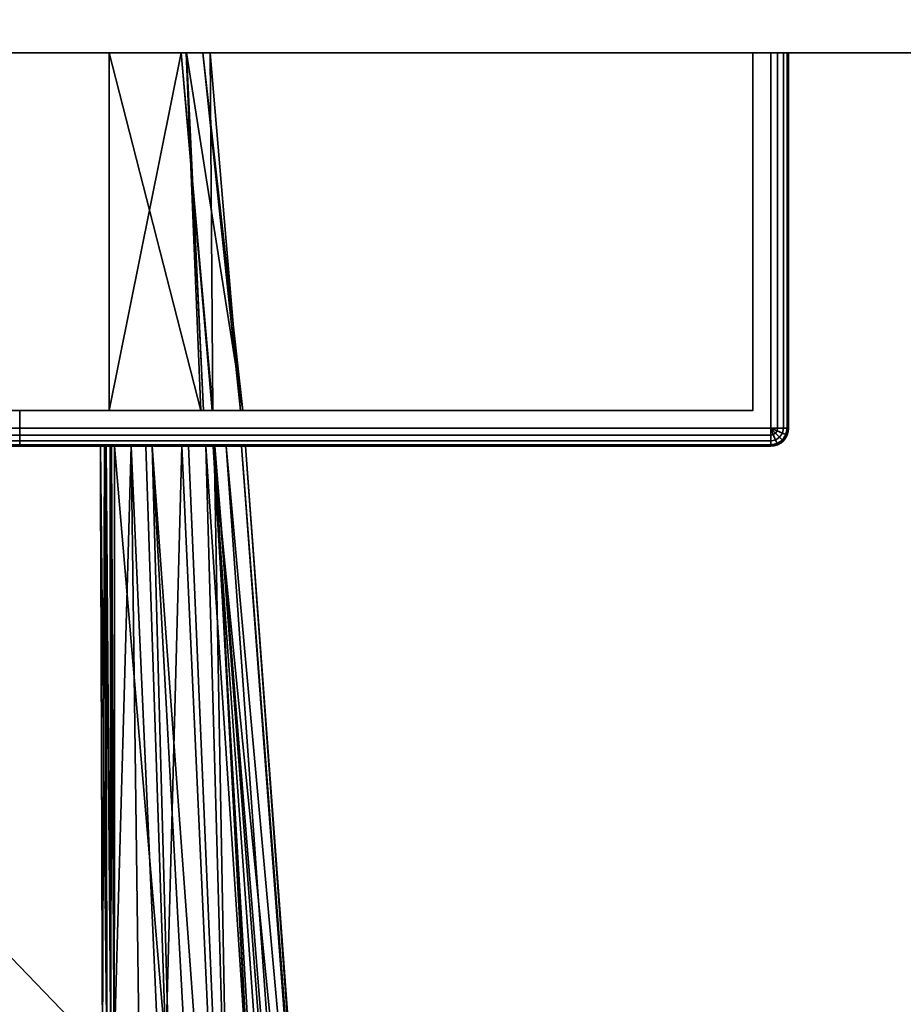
# Model space of a CAD drawing. Header units: millimetres. Extents: x -322 to 8072, y -96 to 57.
# Tile 192 of 256: x 5550 to 5575, y -66 to -38. Entities that reach past the tile are written whole.
import ezdxf

# ---------------------------------------------------------------- set-up
doc = ezdxf.new("R2010")
doc.units = ezdxf.units.MM
doc.layers.add('151', color=7, linetype='Continuous', true_color=0xffffff)

# ---------------------------------------------------------------- blocks, each defined once
blk = doc.blocks.new('UG_SURFACE_015')
at = {"layer": '151', "color": 252, "linetype": 'Continuous', "lineweight": 35}
for points in [[(5478, -26, 2030), (5478, -39.3, 2030), (6522, -39.3, 2030), (6522, -26, 2030)], [(5478, -37.3), (6522, -37.3), (6522, -39.3, 2), (5478, -39.3, 2)], [(5478, -39.3, 2030), (5478, -39.3, 2), (5608, -39.3, 445), (5608, -39.3, 1900)], [(6000, -39.3, 445), (5608, -39.3, 445), (5478, -39.3, 2), (6522, -39.3, 2)], [(5608, -39.3, 1900), (6392, -39.3, 1900), (6522, -39.3, 2030), (5478, -39.3, 2030)]]:
    blk.add_3dface(points, dxfattribs=at)
blk = doc.blocks.new('UG_SURFACE_025')
at = {"layer": '151', "color": 251, "linetype": 'Continuous', "lineweight": 35}
for points in [[(5520.538, -39.3, 999.809), (5520.538, -49.8, 999.809), (5520.5, -49.8, 1000), (5520.5, -39.3, 1000)], [(5520.5, -49.8, 1050), (5520.5, -39.3, 1050), (5520.5, -39.3, 1000), (5520.5, -49.8, 1000)], [(5520.5, -39.3, 1050), (5520.5, -49.8, 1050), (5520.538, -49.8, 1050.191), (5520.538, -39.3, 1050.191)], [(5521.5, -39.3, 1049.5), (5521.5, -39.3, 1000.5), (5520.5, -39.3, 1000), (5520.5, -39.3, 1050)], [(5521.5, -39.3, 1000.5), (5520.647, -39.3, 999.646), (5520.538, -39.3, 999.809), (5520.5, -39.3, 1000)], [(5520.5, -39.3, 1050), (5520.538, -39.3, 1050.191), (5520.647, -39.3, 1050.354), (5521.5, -39.3, 1049.5)], [(5520.647, -39.3, 999.646), (5520.647, -49.8, 999.646), (5520.538, -49.8, 999.809), (5520.538, -39.3, 999.809)], [(5520.538, -39.3, 1050.191), (5520.538, -49.8, 1050.191), (5520.647, -49.8, 1050.354), (5520.647, -39.3, 1050.354)], [(5520.809, -39.3, 999.538), (5520.809, -49.8, 999.538), (5520.647, -49.8, 999.646), (5520.647, -39.3, 999.646)], [(5520.647, -39.3, 1050.354), (5520.647, -49.8, 1050.354), (5520.809, -49.8, 1050.462), (5520.809, -39.3, 1050.462)], [(5521, -39.3, 999.5), (5520.809, -39.3, 999.538), (5520.647, -39.3, 999.646), (5521.5, -39.3, 1000.5)], [(5521.5, -39.3, 1049.5), (5520.647, -39.3, 1050.354), (5520.809, -39.3, 1050.462), (5521, -39.3, 1050.5)], [(5521, -39.3, 999.5), (5521, -49.8, 999.5), (5520.809, -49.8, 999.538), (5520.809, -39.3, 999.538)], [(5520.809, -39.3, 1050.462), (5520.809, -49.8, 1050.462), (5521, -49.8, 1050.5), (5521, -39.3, 1050.5)], [(5571, -39.3, 999.5), (5571, -49.8, 999.5), (5521, -49.8, 999.5), (5521, -39.3, 999.5)], [(5571, -49.8, 1050.5), (5571, -39.3, 1050.5), (5521, -39.3, 1050.5), (5521, -49.8, 1050.5)], [(5521.5, -39.3, 1000.5), (5570.5, -39.3, 1000.5), (5571, -39.3, 999.5), (5521, -39.3, 999.5)], [(5570.5, -39.3, 1049.5), (5521.5, -39.3, 1049.5), (5521, -39.3, 1050.5), (5571, -39.3, 1050.5)], [(5521.5, -39.3, 1049.5), (5521.5, -49.3, 1049.5), (5521.5, -49.3, 1000.5), (5521.5, -39.3, 1000.5)], [(5570.5, -39.3, 1049.5), (5570.5, -49.3, 1049.5), (5521.5, -49.3, 1049.5), (5521.5, -39.3, 1049.5)], [(5521.5, -39.3, 1000.5), (5521.5, -49.3, 1000.5), (5570.5, -49.3, 1000.5), (5570.5, -39.3, 1000.5)], [(5570.5, -39.3, 1000.5), (5570.5, -39.3, 1049.5), (5571.5, -39.3, 1050), (5571.5, -39.3, 1000)], [(5570.5, -39.3, 1049.5), (5571.353, -39.3, 1050.354), (5571.462, -39.3, 1050.191), (5571.5, -39.3, 1050)], [(5570.5, -39.3, 1000.5), (5571.353, -39.3, 999.646), (5571.191, -39.3, 999.538), (5571, -39.3, 999.5)], [(5571, -39.3, 1050.5), (5571.191, -39.3, 1050.462), (5571.353, -39.3, 1050.354), (5570.5, -39.3, 1049.5)], [(5571.5, -39.3, 1000), (5571.462, -39.3, 999.809), (5571.353, -39.3, 999.646), (5570.5, -39.3, 1000.5)], [(5570.5, -39.3, 1000.5), (5570.5, -49.3, 1000.5), (5570.5, -49.3, 1049.5), (5570.5, -39.3, 1049.5)], [(5571.191, -39.3, 999.538), (5571.191, -49.8, 999.538), (5571, -49.8, 999.5), (5571, -39.3, 999.5)], [(5571, -39.3, 1050.5), (5571, -49.8, 1050.5), (5571.191, -49.8, 1050.462), (5571.191, -39.3, 1050.462)], [(5571.353, -39.3, 999.646), (5571.353, -49.8, 999.646), (5571.191, -49.8, 999.538), (5571.191, -39.3, 999.538)], [(5571.191, -39.3, 1050.462), (5571.191, -49.8, 1050.462), (5571.353, -49.8, 1050.354), (5571.353, -39.3, 1050.354)], [(5571.462, -39.3, 999.809), (5571.462, -49.8, 999.809), (5571.353, -49.8, 999.646), (5571.353, -39.3, 999.646)], [(5571.353, -39.3, 1050.354), (5571.353, -49.8, 1050.354), (5571.462, -49.8, 1050.191), (5571.462, -39.3, 1050.191)], [(5571.5, -39.3, 1000), (5571.5, -49.8, 1000), (5571.462, -49.8, 999.809), (5571.462, -39.3, 999.809)], [(5571.462, -39.3, 1050.191), (5571.462, -49.8, 1050.191), (5571.5, -49.8, 1050), (5571.5, -39.3, 1050)], [(5571.5, -39.3, 1050), (5571.5, -49.8, 1050), (5571.5, -49.8, 1000), (5571.5, -39.3, 1000)], [(5521.5, -49.3, 1000.5), (5544.469, -49.3, 1014.305), (5546, -49.3, 1014)], [(5521.5, -49.3, 1000.5), (5521.5, -49.3, 1049.5), (5542, -49.3, 1032), (5542, -49.3, 1018)], [(5546, -49.3, 1014), (5547.531, -49.3, 1014.305), (5570.5, -49.3, 1000.5), (5521.5, -49.3, 1000.5)], [(5521.5, -49.3, 1049.5), (5542.305, -49.3, 1033.531), (5542, -49.3, 1032)], [(5521.5, -49.3, 1000.5), (5543.171, -49.3, 1015.172), (5544.469, -49.3, 1014.305)], [(5542, -49.3, 1018), (5542.305, -49.3, 1016.469), (5521.5, -49.3, 1000.5)], [(5521.5, -49.3, 1049.5), (5543.171, -49.3, 1034.828), (5542.305, -49.3, 1033.531)], [(5542.305, -49.3, 1016.469), (5543.171, -49.3, 1015.172), (5521.5, -49.3, 1000.5)], [(5521.5, -49.3, 1049.5), (5570.5, -49.3, 1049.5), (5546, -49.3, 1036), (5544.469, -49.3, 1035.696)], [(5544.469, -49.3, 1035.696), (5543.171, -49.3, 1034.828), (5521.5, -49.3, 1049.5)], [(5542, -49.3, 1018), (5542, -50.3, 1018), (5542.305, -50.3, 1016.469), (5542.305, -49.3, 1016.469)], [(5542.305, -49.3, 1033.531), (5542.305, -50.3, 1033.531), (5542, -50.3, 1032), (5542, -49.3, 1032)], [(5542, -49.3, 1032), (5542, -50.3, 1032), (5542, -50.3, 1018), (5542, -49.3, 1018)], [(5542.305, -49.3, 1016.469), (5542.305, -50.3, 1016.469), (5543.171, -50.3, 1015.172), (5543.171, -49.3, 1015.172)], [(5543.171, -49.3, 1034.828), (5543.171, -50.3, 1034.828), (5542.305, -50.3, 1033.531), (5542.305, -49.3, 1033.531)], [(5543.171, -49.3, 1015.172), (5543.171, -50.3, 1015.172), (5544.469, -50.3, 1014.305), (5544.469, -49.3, 1014.305)], [(5544.469, -49.3, 1035.696), (5544.469, -50.3, 1035.696), (5543.171, -50.3, 1034.828), (5543.171, -49.3, 1034.828)], [(5544.469, -49.3, 1014.305), (5544.469, -50.3, 1014.305), (5546, -50.3, 1014), (5546, -49.3, 1014)], [(5546, -49.3, 1036), (5546, -50.3, 1036), (5544.469, -50.3, 1035.696), (5544.469, -49.3, 1035.696)], [(5547.531, -49.3, 1035.696), (5546, -49.3, 1036), (5570.5, -49.3, 1049.5)], [(5546, -49.3, 1014), (5546, -50.3, 1014), (5547.531, -50.3, 1014.305), (5547.531, -49.3, 1014.305)], [(5547.531, -49.3, 1035.696), (5547.531, -50.3, 1035.696), (5546, -50.3, 1036), (5546, -49.3, 1036)], [(5570.5, -49.3, 1049.5), (5548.829, -49.3, 1034.828), (5547.531, -49.3, 1035.696)], [(5547.531, -49.3, 1014.305), (5548.829, -49.3, 1015.172), (5570.5, -49.3, 1000.5)], [(5547.531, -49.3, 1014.305), (5547.531, -50.3, 1014.305), (5548.829, -50.3, 1015.172), (5548.829, -49.3, 1015.172)], [(5548.829, -49.3, 1034.828), (5548.829, -50.3, 1034.828), (5547.531, -50.3, 1035.696), (5547.531, -49.3, 1035.696)], [(5570.5, -49.3, 1000.5), (5548.829, -49.3, 1015.172), (5549.695, -49.3, 1016.469)], [(5549.695, -49.3, 1033.531), (5548.829, -49.3, 1034.828), (5570.5, -49.3, 1049.5)], [(5548.829, -49.3, 1015.172), (5548.829, -50.3, 1015.172), (5549.695, -50.3, 1016.469), (5549.695, -49.3, 1016.469)], [(5549.695, -49.3, 1033.531), (5549.695, -50.3, 1033.531), (5548.829, -50.3, 1034.828), (5548.829, -49.3, 1034.828)], [(5570.5, -49.3, 1000.5), (5549.695, -49.3, 1016.469), (5550, -49.3, 1018)], [(5550, -49.3, 1032), (5549.695, -49.3, 1033.531), (5570.5, -49.3, 1049.5)], [(5549.695, -49.3, 1016.469), (5549.695, -50.3, 1016.469), (5550, -50.3, 1018), (5550, -49.3, 1018)], [(5550, -49.3, 1032), (5550, -50.3, 1032), (5549.695, -50.3, 1033.531), (5549.695, -49.3, 1033.531)], [(5570.5, -49.3, 1049.5), (5570.5, -49.3, 1000.5), (5550, -49.3, 1018), (5550, -49.3, 1032)], [(5550, -49.3, 1018), (5550, -50.3, 1018), (5550, -50.3, 1032), (5550, -49.3, 1032)], [(5520.538, -49.991, 1000), (5520.5, -49.8, 1000), (5520.538, -49.8, 999.809), (5520.573, -49.977, 999.809)], [(5520.538, -49.991, 1000), (5520.538, -49.991, 1050), (5520.5, -49.8, 1050), (5520.5, -49.8, 1000)], [(5520.573, -49.977, 1050.191), (5520.538, -49.8, 1050.191), (5520.5, -49.8, 1050), (5520.538, -49.991, 1050)], [(5520.573, -49.977, 999.809), (5520.538, -49.8, 999.809), (5520.647, -49.8, 999.646), (5520.673, -49.935, 999.646)], [(5520.673, -49.935, 1050.354), (5520.647, -49.8, 1050.354), (5520.538, -49.8, 1050.191), (5520.573, -49.977, 1050.191)], [(5520.673, -49.935, 999.646), (5520.647, -49.8, 999.646), (5520.809, -49.8, 999.538), (5520.823, -49.873, 999.538)], [(5520.823, -49.873, 1050.462), (5520.809, -49.8, 1050.462), (5520.647, -49.8, 1050.354), (5520.673, -49.935, 1050.354)], [(5520.823, -49.873, 999.538), (5520.809, -49.8, 999.538), (5521, -49.8, 999.5)], [(5521, -49.8, 1050.5), (5520.809, -49.8, 1050.462), (5520.823, -49.873, 1050.462)], [(5520.864, -49.935, 999.538), (5520.823, -49.873, 999.538), (5521, -49.8, 999.5)], [(5521, -49.8, 1050.5), (5520.823, -49.873, 1050.462), (5520.864, -49.935, 1050.462)], [(5520.927, -49.977, 999.538), (5520.864, -49.935, 999.538), (5521, -49.8, 999.5)], [(5521, -49.8, 1050.5), (5520.864, -49.935, 1050.462), (5520.927, -49.977, 1050.462)], [(5521, -49.991, 999.538), (5520.927, -49.977, 999.538), (5521, -49.8, 999.5)], [(5521, -49.8, 1050.5), (5520.927, -49.977, 1050.462), (5521, -49.991, 1050.462)], [(5571, -49.991, 999.538), (5521, -49.991, 999.538), (5521, -49.8, 999.5), (5571, -49.8, 999.5)], [(5521, -49.991, 1050.462), (5571, -49.991, 1050.462), (5571, -49.8, 1050.5), (5521, -49.8, 1050.5)], [(5571.191, -49.8, 999.538), (5571.177, -49.873, 999.538), (5571, -49.8, 999.5)], [(5571.177, -49.873, 999.538), (5571.136, -49.935, 999.538), (5571, -49.8, 999.5)], [(5571.136, -49.935, 999.538), (5571.073, -49.977, 999.538), (5571, -49.8, 999.5)], [(5571.073, -49.977, 999.538), (5571, -49.991, 999.538), (5571, -49.8, 999.5)], [(5571, -49.8, 1050.5), (5571.177, -49.873, 1050.462), (5571.191, -49.8, 1050.462)], [(5571, -49.8, 1050.5), (5571.136, -49.935, 1050.462), (5571.177, -49.873, 1050.462)], [(5571, -49.8, 1050.5), (5571.073, -49.977, 1050.462), (5571.136, -49.935, 1050.462)], [(5571, -49.8, 1050.5), (5571, -49.991, 1050.462), (5571.073, -49.977, 1050.462)], [(5571.353, -49.8, 999.646), (5571.327, -49.935, 999.646), (5571.177, -49.873, 999.538), (5571.191, -49.8, 999.538)], [(5571.191, -49.8, 1050.462), (5571.177, -49.873, 1050.462), (5571.327, -49.935, 1050.354), (5571.353, -49.8, 1050.354)], [(5571.462, -49.8, 999.809), (5571.427, -49.977, 999.809), (5571.327, -49.935, 999.646), (5571.353, -49.8, 999.646)], [(5571.353, -49.8, 1050.354), (5571.327, -49.935, 1050.354), (5571.427, -49.977, 1050.191), (5571.462, -49.8, 1050.191)], [(5571.5, -49.8, 1000), (5571.462, -49.991, 1000), (5571.427, -49.977, 999.809), (5571.462, -49.8, 999.809)], [(5571.462, -49.8, 1050.191), (5571.427, -49.977, 1050.191), (5571.462, -49.991, 1050), (5571.5, -49.8, 1050)], [(5571.462, -49.991, 1050), (5571.462, -49.991, 1000), (5571.5, -49.8, 1000), (5571.5, -49.8, 1050)], [(5520.647, -50.154, 1000), (5520.538, -49.991, 1000), (5520.573, -49.977, 999.809), (5520.673, -50.127, 999.809)], [(5520.673, -50.127, 1050.191), (5520.573, -49.977, 1050.191), (5520.538, -49.991, 1050), (5520.647, -50.154, 1050)], [(5520.647, -50.154, 1000), (5520.647, -50.154, 1050), (5520.538, -49.991, 1050), (5520.538, -49.991, 1000)], [(5520.673, -50.127, 999.809), (5520.573, -49.977, 999.809), (5520.673, -49.935, 999.646), (5520.75, -50.05, 999.646)], [(5520.75, -50.05, 1050.354), (5520.673, -49.935, 1050.354), (5520.573, -49.977, 1050.191), (5520.673, -50.127, 1050.191)], [(5520.75, -50.05, 999.646), (5520.673, -49.935, 999.646), (5520.823, -49.873, 999.538), (5520.864, -49.935, 999.538)], [(5520.864, -49.935, 1050.462), (5520.823, -49.873, 1050.462), (5520.673, -49.935, 1050.354), (5520.75, -50.05, 1050.354)], [(5520.823, -50.227, 999.809), (5520.673, -50.127, 999.809), (5520.75, -50.05, 999.646), (5520.864, -50.127, 999.646)], [(5520.864, -50.127, 1050.354), (5520.75, -50.05, 1050.354), (5520.673, -50.127, 1050.191), (5520.823, -50.227, 1050.191)], [(5520.864, -50.127, 999.646), (5520.75, -50.05, 999.646), (5520.864, -49.935, 999.538), (5520.927, -49.977, 999.538)], [(5520.927, -49.977, 1050.462), (5520.864, -49.935, 1050.462), (5520.75, -50.05, 1050.354), (5520.864, -50.127, 1050.354)], [(5521, -50.154, 999.646), (5520.864, -50.127, 999.646), (5520.927, -49.977, 999.538), (5521, -49.991, 999.538)], [(5521, -49.991, 1050.462), (5520.927, -49.977, 1050.462), (5520.864, -50.127, 1050.354), (5521, -50.154, 1050.354)], [(5571, -50.154, 999.646), (5521, -50.154, 999.646), (5521, -49.991, 999.538), (5571, -49.991, 999.538)], [(5521, -50.154, 1050.354), (5571, -50.154, 1050.354), (5571, -49.991, 1050.462), (5521, -49.991, 1050.462)], [(5571.136, -50.127, 999.646), (5571, -50.154, 999.646), (5571, -49.991, 999.538), (5571.073, -49.977, 999.538)], [(5571.073, -49.977, 1050.462), (5571, -49.991, 1050.462), (5571, -50.154, 1050.354), (5571.136, -50.127, 1050.354)], [(5571.25, -50.05, 999.646), (5571.136, -50.127, 999.646), (5571.073, -49.977, 999.538), (5571.136, -49.935, 999.538)], [(5571.136, -49.935, 1050.462), (5571.073, -49.977, 1050.462), (5571.136, -50.127, 1050.354), (5571.25, -50.05, 1050.354)], [(5571.327, -49.935, 999.646), (5571.25, -50.05, 999.646), (5571.136, -49.935, 999.538), (5571.177, -49.873, 999.538)], [(5571.177, -49.873, 1050.462), (5571.136, -49.935, 1050.462), (5571.25, -50.05, 1050.354), (5571.327, -49.935, 1050.354)], [(5571.327, -50.127, 999.809), (5571.177, -50.227, 999.809), (5571.136, -50.127, 999.646), (5571.25, -50.05, 999.646)], [(5571.25, -50.05, 1050.354), (5571.136, -50.127, 1050.354), (5571.177, -50.227, 1050.191), (5571.327, -50.127, 1050.191)], [(5571.427, -49.977, 999.809), (5571.327, -50.127, 999.809), (5571.25, -50.05, 999.646), (5571.327, -49.935, 999.646)], [(5571.327, -49.935, 1050.354), (5571.25, -50.05, 1050.354), (5571.327, -50.127, 1050.191), (5571.427, -49.977, 1050.191)], [(5571.462, -49.991, 1000), (5571.353, -50.154, 1000), (5571.327, -50.127, 999.809), (5571.427, -49.977, 999.809)], [(5571.427, -49.977, 1050.191), (5571.327, -50.127, 1050.191), (5571.353, -50.154, 1050), (5571.462, -49.991, 1050)], [(5571.353, -50.154, 1050), (5571.353, -50.154, 1000), (5571.462, -49.991, 1000), (5571.462, -49.991, 1050)], [(5520.809, -50.262, 1000), (5520.647, -50.154, 1000), (5520.673, -50.127, 999.809), (5520.823, -50.227, 999.809)], [(5520.823, -50.227, 1050.191), (5520.673, -50.127, 1050.191), (5520.647, -50.154, 1050), (5520.809, -50.262, 1050)], [(5520.809, -50.262, 1000), (5520.809, -50.262, 1050), (5520.647, -50.154, 1050), (5520.647, -50.154, 1000)], [(5521, -50.3, 1000), (5520.809, -50.262, 1000), (5520.823, -50.227, 999.809), (5521, -50.262, 999.809)], [(5521, -50.262, 1050.191), (5520.823, -50.227, 1050.191), (5520.809, -50.262, 1050), (5521, -50.3, 1050)], [(5521, -50.3, 1000), (5521, -50.3, 1050), (5520.809, -50.262, 1050), (5520.809, -50.262, 1000)], [(5521, -50.262, 999.809), (5520.823, -50.227, 999.809), (5520.864, -50.127, 999.646), (5521, -50.154, 999.646)], [(5521, -50.154, 1050.354), (5520.864, -50.127, 1050.354), (5520.823, -50.227, 1050.191), (5521, -50.262, 1050.191)], [(5571, -50.262, 999.809), (5521, -50.262, 999.809), (5521, -50.154, 999.646), (5571, -50.154, 999.646)], [(5521, -50.262, 1050.191), (5571, -50.262, 1050.191), (5571, -50.154, 1050.354), (5521, -50.154, 1050.354)], [(5571, -50.3, 1000), (5521, -50.3, 1000), (5521, -50.262, 999.809), (5571, -50.262, 999.809)], [(5521, -50.3, 1050), (5571, -50.3, 1050), (5571, -50.262, 1050.191), (5521, -50.262, 1050.191)], [(5521, -50.3, 1050), (5544.469, -50.3, 1035.696), (5546, -50.3, 1036)], [(5521, -50.3, 1050), (5521, -50.3, 1000), (5542, -50.3, 1018), (5542, -50.3, 1032)], [(5546, -50.3, 1036), (5547.531, -50.3, 1035.696), (5571, -50.3, 1050), (5521, -50.3, 1050)], [(5521, -50.3, 1000), (5542.305, -50.3, 1016.469), (5542, -50.3, 1018)], [(5521, -50.3, 1050), (5543.171, -50.3, 1034.828), (5544.469, -50.3, 1035.696)], [(5542, -50.3, 1032), (5542.305, -50.3, 1033.531), (5521, -50.3, 1050)], [(5521, -50.3, 1000), (5543.171, -50.3, 1015.172), (5542.305, -50.3, 1016.469)], [(5542.305, -50.3, 1033.531), (5543.171, -50.3, 1034.828), (5521, -50.3, 1050)], [(5521, -50.3, 1000), (5571, -50.3, 1000), (5546, -50.3, 1014), (5544.469, -50.3, 1014.305)], [(5544.469, -50.3, 1014.305), (5543.171, -50.3, 1015.172), (5521, -50.3, 1000)], [(5547.531, -50.3, 1014.305), (5546, -50.3, 1014), (5571, -50.3, 1000)], [(5571, -50.3, 1000), (5548.829, -50.3, 1015.172), (5547.531, -50.3, 1014.305)], [(5547.531, -50.3, 1035.696), (5548.829, -50.3, 1034.828), (5571, -50.3, 1050)], [(5571, -50.3, 1050), (5548.829, -50.3, 1034.828), (5549.695, -50.3, 1033.531)], [(5549.695, -50.3, 1016.469), (5548.829, -50.3, 1015.172), (5571, -50.3, 1000)], [(5571, -50.3, 1050), (5549.695, -50.3, 1033.531), (5550, -50.3, 1032)], [(5550, -50.3, 1018), (5549.695, -50.3, 1016.469), (5571, -50.3, 1000)], [(5550, -50.3, 1032), (5550, -50.3, 1018), (5571, -50.3, 1000), (5571, -50.3, 1050)], [(5571.177, -50.227, 999.809), (5571, -50.262, 999.809), (5571, -50.154, 999.646), (5571.136, -50.127, 999.646)], [(5571.136, -50.127, 1050.354), (5571, -50.154, 1050.354), (5571, -50.262, 1050.191), (5571.177, -50.227, 1050.191)], [(5571.191, -50.262, 1000), (5571, -50.3, 1000), (5571, -50.262, 999.809), (5571.177, -50.227, 999.809)], [(5571.177, -50.227, 1050.191), (5571, -50.262, 1050.191), (5571, -50.3, 1050), (5571.191, -50.262, 1050)], [(5571, -50.3, 1050), (5571, -50.3, 1000), (5571.191, -50.262, 1000), (5571.191, -50.262, 1050)], [(5571.353, -50.154, 1000), (5571.191, -50.262, 1000), (5571.177, -50.227, 999.809), (5571.327, -50.127, 999.809)], [(5571.327, -50.127, 1050.191), (5571.177, -50.227, 1050.191), (5571.191, -50.262, 1050), (5571.353, -50.154, 1050)], [(5571.191, -50.262, 1050), (5571.191, -50.262, 1000), (5571.353, -50.154, 1000), (5571.353, -50.154, 1050)]]:
    blk.add_3dface(points, dxfattribs=at)
blk = doc.blocks.new('UG_SURFACE_026')
at = {"layer": '151', "color": 251, "linetype": 'Continuous', "lineweight": 35}
for points in [[(5521, -39.3, 1129.5), (5521, -49.8, 1129.5), (5571, -49.8, 1129.5), (5571, -39.3, 1129.5)], [(5571, -39.3, 1078.5), (5571, -49.8, 1078.5), (5521, -49.8, 1078.5), (5521, -39.3, 1078.5)], [(5521.5, -39.3, 1079.5), (5570.5, -39.3, 1079.5), (5571, -39.3, 1078.5), (5521, -39.3, 1078.5)], [(5570.5, -39.3, 1128.5), (5521.5, -39.3, 1128.5), (5521, -39.3, 1129.5), (5571, -39.3, 1129.5)], [(5570.5, -39.3, 1128.5), (5570.5, -49.3, 1128.5), (5521.5, -49.3, 1128.5), (5521.5, -39.3, 1128.5)], [(5521.5, -39.3, 1079.5), (5521.5, -49.3, 1079.5), (5570.5, -49.3, 1079.5), (5570.5, -39.3, 1079.5)], [(5535.5, -49.3, 1115), (5552.5, -49.3, 1115), (5552.5, -39.3, 1115), (5535.5, -39.3, 1115)], [(5535.5, -39.3, 1093), (5535.5, -39.3, 1115), (5555.12, -39.3, 1104.029), (5554.663, -39.3, 1098.1)], [(5535.5, -39.3, 1115), (5552.5, -39.3, 1115), (5554.513, -39.3, 1109.114)], [(5554.513, -39.3, 1109.114), (5555.328, -39.3, 1106.728), (5555.12, -39.3, 1104.029), (5535.5, -39.3, 1115)], [(5554.663, -39.3, 1098.1), (5554.657, -39.3, 1098.013), (5552.5, -39.3, 1093), (5535.5, -39.3, 1093)], [(5552.5, -49.3, 1093), (5535.5, -49.3, 1093), (5535.5, -39.3, 1093), (5552.5, -39.3, 1093)], [(5554.513, -39.3, 1109.114), (5552.5, -39.3, 1115), (5552.5, -49.3, 1115)], [(5552.5, -49.3, 1115), (5555.382, -49.3, 1109.506), (5554.513, -39.3, 1109.114)], [(5552.5, -39.3, 1093), (5554.657, -39.3, 1098.013), (5555.067, -49.3, 1097.592)], [(5555.067, -49.3, 1097.592), (5552.5, -49.3, 1093), (5552.5, -39.3, 1093)], [(5555.328, -39.3, 1106.728), (5554.513, -39.3, 1109.114), (5555.4, -49.3, 1109.376)], [(5555.382, -49.3, 1109.506), (5555.4, -49.3, 1109.376), (5554.513, -39.3, 1109.114)], [(5554.657, -39.3, 1098.013), (5555.138, -49.3, 1097.957), (5555.067, -49.3, 1097.592)], [(5554.657, -39.3, 1098.013), (5554.663, -39.3, 1098.1), (5555.138, -49.3, 1097.957)], [(5554.663, -39.3, 1098.1), (5555.12, -39.3, 1104.029), (5556.235, -49.3, 1103.545)], [(5556.235, -49.3, 1103.545), (5555.138, -49.3, 1097.957), (5554.663, -39.3, 1098.1)], [(5556.171, -49.3, 1103.99), (5555.12, -39.3, 1104.029), (5555.328, -39.3, 1106.728)], [(5555.12, -39.3, 1104.029), (5556.171, -49.3, 1103.99), (5556.235, -49.3, 1103.545)], [(5555.328, -39.3, 1106.728), (5555.4, -49.3, 1109.376), (5556.171, -49.3, 1103.99)], [(5570.5, -39.3, 1079.5), (5570.5, -39.3, 1128.5), (5571.5, -39.3, 1129), (5571.5, -39.3, 1079)], [(5570.5, -39.3, 1128.5), (5571.353, -39.3, 1129.354), (5571.462, -39.3, 1129.191), (5571.5, -39.3, 1129)], [(5570.5, -39.3, 1079.5), (5571.353, -39.3, 1078.646), (5571.191, -39.3, 1078.538), (5571, -39.3, 1078.5)], [(5571, -39.3, 1129.5), (5571.191, -39.3, 1129.462), (5571.353, -39.3, 1129.354), (5570.5, -39.3, 1128.5)], [(5571.5, -39.3, 1079), (5571.462, -39.3, 1078.809), (5571.353, -39.3, 1078.646), (5570.5, -39.3, 1079.5)], [(5570.5, -39.3, 1079.5), (5570.5, -49.3, 1079.5), (5570.5, -49.3, 1128.5), (5570.5, -39.3, 1128.5)], [(5571, -39.3, 1129.5), (5571, -49.8, 1129.5), (5571.191, -49.8, 1129.462), (5571.191, -39.3, 1129.462)], [(5571.191, -39.3, 1078.538), (5571.191, -49.8, 1078.538), (5571, -49.8, 1078.5), (5571, -39.3, 1078.5)], [(5571.191, -39.3, 1129.462), (5571.191, -49.8, 1129.462), (5571.353, -49.8, 1129.354), (5571.353, -39.3, 1129.354)], [(5571.353, -39.3, 1078.646), (5571.353, -49.8, 1078.646), (5571.191, -49.8, 1078.538), (5571.191, -39.3, 1078.538)], [(5571.353, -39.3, 1129.354), (5571.353, -49.8, 1129.354), (5571.462, -49.8, 1129.191), (5571.462, -39.3, 1129.191)], [(5571.462, -39.3, 1078.809), (5571.462, -49.8, 1078.809), (5571.353, -49.8, 1078.646), (5571.353, -39.3, 1078.646)], [(5571.462, -39.3, 1129.191), (5571.462, -49.8, 1129.191), (5571.5, -49.8, 1129), (5571.5, -39.3, 1129)], [(5571.5, -39.3, 1079), (5571.5, -49.8, 1079), (5571.462, -49.8, 1078.809), (5571.462, -39.3, 1078.809)], [(5571.5, -49.8, 1079), (5571.5, -39.3, 1079), (5571.5, -39.3, 1129), (5571.5, -49.8, 1129)], [(5570.5, -49.3, 1079.5), (5521.5, -49.3, 1079.5), (5535.5, -49.3, 1093), (5552.5, -49.3, 1093)], [(5521.5, -49.3, 1128.5), (5570.5, -49.3, 1128.5), (5552.5, -49.3, 1115), (5535.5, -49.3, 1115)], [(5570.5, -49.3, 1079.5), (5552.5, -49.3, 1093), (5555.067, -49.3, 1097.592)], [(5555.382, -49.3, 1109.506), (5552.5, -49.3, 1115), (5570.5, -49.3, 1128.5)], [(5570.5, -49.3, 1079.5), (5555.067, -49.3, 1097.592), (5555.138, -49.3, 1097.957)], [(5555.138, -49.3, 1097.957), (5556.235, -49.3, 1103.545), (5570.5, -49.3, 1079.5)], [(5555.4, -49.3, 1109.376), (5555.382, -49.3, 1109.506), (5570.5, -49.3, 1128.5)], [(5570.5, -49.3, 1128.5), (5556.171, -49.3, 1103.99), (5555.4, -49.3, 1109.376)], [(5570.5, -49.3, 1128.5), (5570.5, -49.3, 1079.5), (5556.235, -49.3, 1103.545), (5556.171, -49.3, 1103.99)], [(5521, -49.991, 1129.462), (5571, -49.991, 1129.462), (5571, -49.8, 1129.5), (5521, -49.8, 1129.5)], [(5571, -49.991, 1078.538), (5521, -49.991, 1078.538), (5521, -49.8, 1078.5), (5571, -49.8, 1078.5)], [(5571, -49.8, 1129.5), (5571.177, -49.873, 1129.462), (5571.191, -49.8, 1129.462)], [(5571, -49.8, 1129.5), (5571.136, -49.935, 1129.462), (5571.177, -49.873, 1129.462)], [(5571, -49.8, 1129.5), (5571.073, -49.977, 1129.462), (5571.136, -49.935, 1129.462)], [(5571, -49.8, 1129.5), (5571, -49.991, 1129.462), (5571.073, -49.977, 1129.462)], [(5571.191, -49.8, 1078.538), (5571.177, -49.873, 1078.538), (5571, -49.8, 1078.5)], [(5571.177, -49.873, 1078.538), (5571.136, -49.935, 1078.538), (5571, -49.8, 1078.5)], [(5571.136, -49.935, 1078.538), (5571.073, -49.977, 1078.538), (5571, -49.8, 1078.5)], [(5571.073, -49.977, 1078.538), (5571, -49.991, 1078.538), (5571, -49.8, 1078.5)], [(5571.191, -49.8, 1129.462), (5571.177, -49.873, 1129.462), (5571.327, -49.935, 1129.354), (5571.353, -49.8, 1129.354)], [(5571.353, -49.8, 1078.646), (5571.327, -49.935, 1078.646), (5571.177, -49.873, 1078.538), (5571.191, -49.8, 1078.538)], [(5571.353, -49.8, 1129.354), (5571.327, -49.935, 1129.354), (5571.427, -49.977, 1129.191), (5571.462, -49.8, 1129.191)], [(5571.462, -49.8, 1078.809), (5571.427, -49.977, 1078.809), (5571.327, -49.935, 1078.646), (5571.353, -49.8, 1078.646)], [(5571.462, -49.8, 1129.191), (5571.427, -49.977, 1129.191), (5571.462, -49.991, 1129), (5571.5, -49.8, 1129)], [(5571.5, -49.8, 1079), (5571.462, -49.991, 1079), (5571.427, -49.977, 1078.809), (5571.462, -49.8, 1078.809)], [(5571.462, -49.991, 1129), (5571.462, -49.991, 1079), (5571.5, -49.8, 1079), (5571.5, -49.8, 1129)], [(5521, -50.154, 1129.354), (5571, -50.154, 1129.354), (5571, -49.991, 1129.462), (5521, -49.991, 1129.462)], [(5571, -50.154, 1078.646), (5521, -50.154, 1078.646), (5521, -49.991, 1078.538), (5571, -49.991, 1078.538)], [(5571.073, -49.977, 1129.462), (5571, -49.991, 1129.462), (5571, -50.154, 1129.354), (5571.136, -50.127, 1129.354)], [(5571.136, -50.127, 1078.646), (5571, -50.154, 1078.646), (5571, -49.991, 1078.538), (5571.073, -49.977, 1078.538)], [(5571.136, -49.935, 1129.462), (5571.073, -49.977, 1129.462), (5571.136, -50.127, 1129.354), (5571.25, -50.05, 1129.354)], [(5571.25, -50.05, 1078.646), (5571.136, -50.127, 1078.646), (5571.073, -49.977, 1078.538), (5571.136, -49.935, 1078.538)], [(5571.177, -49.873, 1129.462), (5571.136, -49.935, 1129.462), (5571.25, -50.05, 1129.354), (5571.327, -49.935, 1129.354)], [(5571.327, -49.935, 1078.646), (5571.25, -50.05, 1078.646), (5571.136, -49.935, 1078.538), (5571.177, -49.873, 1078.538)], [(5571.25, -50.05, 1129.354), (5571.136, -50.127, 1129.354), (5571.177, -50.227, 1129.191), (5571.327, -50.127, 1129.191)], [(5571.327, -50.127, 1078.809), (5571.177, -50.227, 1078.809), (5571.136, -50.127, 1078.646), (5571.25, -50.05, 1078.646)], [(5571.327, -49.935, 1129.354), (5571.25, -50.05, 1129.354), (5571.327, -50.127, 1129.191), (5571.427, -49.977, 1129.191)], [(5571.427, -49.977, 1078.809), (5571.327, -50.127, 1078.809), (5571.25, -50.05, 1078.646), (5571.327, -49.935, 1078.646)], [(5571.427, -49.977, 1129.191), (5571.327, -50.127, 1129.191), (5571.353, -50.154, 1129), (5571.462, -49.991, 1129)], [(5571.462, -49.991, 1079), (5571.353, -50.154, 1079), (5571.327, -50.127, 1078.809), (5571.427, -49.977, 1078.809)], [(5571.353, -50.154, 1129), (5571.353, -50.154, 1079), (5571.462, -49.991, 1079), (5571.462, -49.991, 1129)], [(5521, -50.262, 1129.191), (5571, -50.262, 1129.191), (5571, -50.154, 1129.354), (5521, -50.154, 1129.354)], [(5571, -50.262, 1078.809), (5521, -50.262, 1078.809), (5521, -50.154, 1078.646), (5571, -50.154, 1078.646)], [(5521, -50.3, 1129), (5571, -50.3, 1129), (5571, -50.262, 1129.191), (5521, -50.262, 1129.191)], [(5571, -50.3, 1079), (5521, -50.3, 1079), (5521, -50.262, 1078.809), (5571, -50.262, 1078.809)], [(5571, -50.3, 1129), (5521, -50.3, 1129), (5536, -50.3, 1115), (5552.256, -50.3, 1115)], [(5521, -50.3, 1079), (5571, -50.3, 1079), (5552.256, -50.3, 1093), (5536, -50.3, 1093)], [(5536, -50.3, 1115), (5536, -92.446, 1115), (5552.364, -83.789, 1115), (5552.316, -67.253, 1115)], [(5552.316, -67.253, 1115), (5552.256, -50.3, 1115), (5536, -50.3, 1115)], [(5536, -50.3, 1093), (5552.256, -50.3, 1093), (5552.316, -67.253, 1093)], [(5552.316, -67.253, 1093), (5552.364, -83.789, 1093), (5536, -92.446, 1093), (5536, -50.3, 1093)], [(5552.256, -50.3, 1115), (5552.406, -50.3, 1114.974), (5552.422, -50.3, 1114.972), (5571, -50.3, 1129)], [(5552.375, -50.3, 1093.014), (5552.256, -50.3, 1093), (5571, -50.3, 1079)], [(5552.256, -50.3, 1115), (5552.316, -67.253, 1115), (5552.433, -67.253, 1114.986)], [(5552.433, -67.253, 1114.986), (5552.406, -50.3, 1114.974), (5552.256, -50.3, 1115)], [(5552.316, -67.253, 1093), (5552.256, -50.3, 1093), (5552.375, -50.3, 1093.014)], [(5552.375, -50.3, 1093.014), (5552.433, -67.253, 1093.014), (5552.316, -67.253, 1093)], [(5552.404, -50.3, 1093.027), (5552.375, -50.3, 1093.014), (5571, -50.3, 1079)], [(5552.375, -50.3, 1093.014), (5552.404, -50.3, 1093.027), (5552.433, -67.253, 1093.014)], [(5571, -50.3, 1079), (5552.529, -50.3, 1093.081), (5552.404, -50.3, 1093.027)], [(5552.404, -50.3, 1093.027), (5552.529, -50.3, 1093.081), (5552.545, -67.252, 1093.055)], [(5552.545, -67.252, 1093.055), (5552.433, -67.253, 1093.014), (5552.404, -50.3, 1093.027)], [(5552.422, -50.3, 1114.972), (5552.406, -50.3, 1114.974), (5552.433, -67.253, 1114.986)], [(5571, -50.3, 1129), (5552.422, -50.3, 1114.972), (5552.54, -50.3, 1114.906)], [(5552.422, -50.3, 1114.972), (5552.433, -67.253, 1114.986), (5552.545, -67.252, 1114.944)], [(5552.545, -67.252, 1114.944), (5552.54, -50.3, 1114.906), (5552.422, -50.3, 1114.972)], [(5552.541, -50.3, 1093.092), (5552.529, -50.3, 1093.081), (5571, -50.3, 1079)], [(5552.529, -50.3, 1093.081), (5552.541, -50.3, 1093.092), (5552.545, -67.252, 1093.055)], [(5552.54, -50.3, 1114.906), (5552.568, -50.3, 1114.89), (5571, -50.3, 1129)], [(5552.568, -50.3, 1114.89), (5552.54, -50.3, 1114.906), (5552.545, -67.252, 1114.944)], [(5571, -50.3, 1079), (5552.652, -50.3, 1093.195), (5552.541, -50.3, 1093.092)], [(5552.541, -50.3, 1093.092), (5552.652, -50.3, 1093.195), (5552.643, -67.252, 1093.122)], [(5552.643, -67.252, 1093.122), (5552.545, -67.252, 1093.055), (5552.541, -50.3, 1093.092)], [(5552.568, -50.3, 1114.89), (5552.545, -67.252, 1114.944), (5552.643, -67.145, 1114.878)], [(5552.568, -50.3, 1114.89), (5552.652, -50.3, 1114.805), (5571, -50.3, 1129)], [(5552.643, -67.145, 1114.878), (5552.652, -50.3, 1114.805), (5552.568, -50.3, 1114.89)], [(5553.115, -50.3, 1094.032), (5553.558, -83.701, 1093.844), (5552.643, -67.252, 1093.122)], [(5552.652, -50.3, 1114.805), (5552.643, -67.145, 1114.878), (5554.087, -67.145, 1113.426)], [(5552.643, -67.252, 1093.122), (5552.652, -50.3, 1093.195), (5553.115, -50.3, 1094.032)], [(5553.115, -50.3, 1094.032), (5552.652, -50.3, 1093.195), (5571, -50.3, 1079)], [(5571, -50.3, 1129), (5552.652, -50.3, 1114.805), (5553.527, -50.3, 1113.145)], [(5554.087, -67.145, 1113.426), (5553.527, -50.3, 1113.145), (5552.652, -50.3, 1114.805)], [(5553.704, -50.3, 1095.096), (5553.115, -50.3, 1094.032), (5571, -50.3, 1079)], [(5553.115, -50.3, 1094.032), (5553.704, -50.3, 1095.096), (5554.611, -83.604, 1094.712)], [(5554.611, -83.604, 1094.712), (5553.558, -83.701, 1093.844), (5553.115, -50.3, 1094.032)], [(5571, -50.3, 1129), (5553.527, -50.3, 1113.145), (5554.533, -50.3, 1111.238)], [(5554.533, -50.3, 1111.238), (5553.527, -50.3, 1113.145), (5554.087, -67.145, 1113.426)], [(5571, -50.3, 1079), (5554.724, -50.3, 1096.939), (5553.704, -50.3, 1095.096)], [(5553.704, -50.3, 1095.096), (5554.724, -50.3, 1096.939), (5556.131, -83.385, 1096.452)], [(5556.131, -83.385, 1096.452), (5555.508, -83.52, 1095.452), (5553.704, -50.3, 1095.096)], [(5555.508, -83.52, 1095.452), (5554.611, -83.604, 1094.712), (5553.704, -50.3, 1095.096)], [(5554.087, -67.145, 1113.426), (5556.041, -83.42, 1111.814), (5554.533, -50.3, 1111.238)], [(5554.533, -50.3, 1111.238), (5555.434, -50.3, 1109.53), (5571, -50.3, 1129)], [(5555.434, -50.3, 1109.53), (5554.533, -50.3, 1111.238), (5556.041, -83.42, 1111.814)], [(5571, -50.3, 1079), (5555.201, -50.3, 1097.801), (5554.724, -50.3, 1096.939)], [(5556.131, -83.385, 1096.452), (5554.724, -50.3, 1096.939), (5555.201, -50.3, 1097.801)], [(5555.409, -50.3, 1098.902), (5555.201, -50.3, 1097.801), (5571, -50.3, 1079)], [(5555.201, -50.3, 1097.801), (5555.409, -50.3, 1098.902), (5557.38, -83.114, 1098.457)], [(5557.38, -83.114, 1098.457), (5556.131, -83.385, 1096.452), (5555.201, -50.3, 1097.801)], [(5571, -50.3, 1079), (5556.201, -50.3, 1103.086), (5555.409, -50.3, 1098.902)], [(5555.409, -50.3, 1098.902), (5556.201, -50.3, 1103.086), (5558.64, -82.76, 1102.975)], [(5558.64, -82.76, 1102.975), (5557.752, -83.033, 1099.055), (5555.409, -50.3, 1098.902)], [(5557.752, -83.033, 1099.055), (5557.38, -83.114, 1098.457), (5555.409, -50.3, 1098.902)], [(5571, -50.3, 1129), (5555.434, -50.3, 1109.53), (5555.459, -50.3, 1109.361)], [(5555.434, -50.3, 1109.53), (5556.041, -83.42, 1111.814), (5557.199, -83.151, 1109.764)], [(5557.199, -83.151, 1109.764), (5555.459, -50.3, 1109.361), (5555.434, -50.3, 1109.53)], [(5555.459, -50.3, 1109.361), (5555.773, -50.3, 1107.267), (5571, -50.3, 1129)], [(5555.459, -50.3, 1109.361), (5557.945, -82.978, 1108.443), (5558.095, -82.931, 1107.623)], [(5555.459, -50.3, 1109.361), (5557.199, -83.151, 1109.764), (5557.945, -82.978, 1108.443)], [(5558.095, -82.931, 1107.623), (5555.773, -50.3, 1107.267), (5555.459, -50.3, 1109.361)], [(5555.773, -50.3, 1107.267), (5556.312, -50.3, 1103.672), (5571, -50.3, 1079), (5571, -50.3, 1129)], [(5555.773, -50.3, 1107.267), (5558.095, -82.931, 1107.623), (5558.715, -82.736, 1104.244)], [(5558.715, -82.736, 1104.244), (5556.312, -50.3, 1103.672), (5555.773, -50.3, 1107.267)], [(5571, -50.3, 1079), (5556.312, -50.3, 1103.672), (5556.201, -50.3, 1103.086)], [(5558.694, -82.743, 1103.216), (5556.201, -50.3, 1103.086), (5556.312, -50.3, 1103.672)], [(5558.694, -82.743, 1103.216), (5558.64, -82.76, 1102.975), (5556.201, -50.3, 1103.086)], [(5556.312, -50.3, 1103.672), (5558.715, -82.736, 1104.244), (5558.694, -82.743, 1103.216)], [(5571.136, -50.127, 1129.354), (5571, -50.154, 1129.354), (5571, -50.262, 1129.191), (5571.177, -50.227, 1129.191)], [(5571.177, -50.227, 1078.809), (5571, -50.262, 1078.809), (5571, -50.154, 1078.646), (5571.136, -50.127, 1078.646)], [(5571.177, -50.227, 1129.191), (5571, -50.262, 1129.191), (5571, -50.3, 1129), (5571.191, -50.262, 1129)], [(5571.191, -50.262, 1079), (5571, -50.3, 1079), (5571, -50.262, 1078.809), (5571.177, -50.227, 1078.809)], [(5571, -50.3, 1129), (5571, -50.3, 1079), (5571.191, -50.262, 1079), (5571.191, -50.262, 1129)], [(5571.327, -50.127, 1129.191), (5571.177, -50.227, 1129.191), (5571.191, -50.262, 1129), (5571.353, -50.154, 1129)], [(5571.353, -50.154, 1079), (5571.191, -50.262, 1079), (5571.177, -50.227, 1078.809), (5571.327, -50.127, 1078.809)], [(5571.191, -50.262, 1129), (5571.191, -50.262, 1079), (5571.353, -50.154, 1079), (5571.353, -50.154, 1129)]]:
    blk.add_3dface(points, dxfattribs=at)

msp = doc.modelspace()

# ---------------------------------------------------------------- linework, layer by layer
at = {"layer": '151', "color": 253, "linetype": 'Continuous', "lineweight": -3}
for p, q in [((5478, -39.3, 2030), (6522, -39.3, 2030)), ((5478, -39.3, 2), (6522, -39.3, 2)), ((5571, -39.3, 1078.5), (5521, -39.3, 1078.5)), ((5521, -39.3, 1050.5), (5571, -39.3, 1050.5)), ((5571, -39.3, 999.5), (5521, -39.3, 999.5)), ((5521, -39.3, 1129.5), (5571, -39.3, 1129.5)), ((5521.5, -39.3, 1128.5), (5570.5, -39.3, 1128.5)), ((5570.5, -39.3, 1079.5), (5521.5, -39.3, 1079.5)), ((5521.5, -39.3, 1049.5), (5570.5, -39.3, 1049.5)), ((5570.5, -39.3, 1000.5), (5521.5, -39.3, 1000.5)), ((5535.5, -39.3, 1115), (5552.5, -39.3, 1115)), ((5552.5, -39.3, 1093), (5535.5, -39.3, 1093)), ((5552.5, -39.3, 1115), (5552.5, -49.3, 1115)), ((5570.5, -49.3, 1128.5), (5570.5, -39.3, 1128.5)), ((5570.5, -39.3, 1128.5), (5570.5, -39.3, 1079.5)), ((5570.5, -49.3, 1079.5), (5570.5, -39.3, 1079.5)), ((5570.5, -39.3, 1049.5), (5570.5, -39.3, 1000.5)), ((5570.5, -49.3, 1049.5), (5570.5, -39.3, 1049.5)), ((5570.5, -49.3, 1000.5), (5570.5, -39.3, 1000.5)), ((5571, -39.3, 1078.5), (5571, -49.8, 1078.5)), ((5571, -49.8, 1129.5), (5571, -39.3, 1129.5)), ((5571, -49.8, 1050.5), (5571, -39.3, 1050.5)), ((5571, -39.3, 999.5), (5571, -49.8, 999.5)), ((5571.5, -39.3, 1129), (5571.5, -39.3, 1079)), ((5571.5, -39.3, 1050), (5571.5, -39.3, 1000)), ((5571.5, -49.8, 1079), (5571.5, -39.3, 1079)), ((5571.5, -39.3, 1129), (5571.5, -49.8, 1129)), ((5571.5, -39.3, 1050), (5571.5, -49.8, 1050)), ((5571.5, -49.8, 1000), (5571.5, -39.3, 1000)), ((5571.5, -39.3, 1050), (5571.5, -39.3, 1000)), ((5570.5, -49.3, 1079.5), (5521.5, -49.3, 1079.5)), ((5521.5, -49.3, 1128.5), (5570.5, -49.3, 1128.5)), ((5570.5, -49.3, 1000.5), (5521.5, -49.3, 1000.5)), ((5521.5, -49.3, 1049.5), (5570.5, -49.3, 1049.5)), ((5535.5, -49.3, 1115), (5552.5, -49.3, 1115)), ((5552.5, -49.3, 1093), (5535.5, -49.3, 1093)), ((5550, -49.3, 1032), (5550, -50.3, 1032)), ((5550, -49.3, 1032), (5550, -49.3, 1018)), ((5550, -49.3, 1018), (5550, -50.3, 1018)), ((5570.5, -49.3, 1128.5), (5570.5, -49.3, 1079.5)), ((5570.5, -49.3, 1049.5), (5570.5, -49.3, 1000.5)), ((5521, -49.8, 1129.5), (5571, -49.8, 1129.5)), ((5571, -49.8, 1078.5), (5521, -49.8, 1078.5)), ((5571, -49.8, 999.5), (5521, -49.8, 999.5)), ((5521, -49.8, 1050.5), (5571, -49.8, 1050.5)), ((5571.5, -49.8, 1129), (5571.5, -49.8, 1079)), ((5571.5, -49.8, 1050), (5571.5, -49.8, 1000)), ((5521, -50.3, 1079), (5571, -50.3, 1079)), ((5571, -50.3, 1129), (5521, -50.3, 1129)), ((5521, -50.3, 1000), (5571, -50.3, 1000)), ((5571, -50.3, 1050), (5521, -50.3, 1050)), ((5552.256, -50.3, 1115), (5536, -50.3, 1115)), ((5552.256, -50.3, 1093), (5536, -50.3, 1093)), ((5550, -50.3, 1018), (5550, -50.3, 1032)), ((5571, -50.3, 1079), (5571, -50.3, 1129)), ((5571, -50.3, 1000), (5571, -50.3, 1050))]:
    msp.add_line(p, q, dxfattribs=at)
at = {"layer": '151', "color": 253, "linetype": 'Continuous', "lineweight": -3, "extrusion": (0, 1, 0)}
for centre, radius, start, end in [((-5571, 1129, -39.3), 0.5, 90, 180), ((-5571, 1079, -39.3), 0.5, 180, 270), ((-5571, 1000, -39.3), 0.5, 180, 270), ((-5571, 1050, -39.3), 0.5, 90, 180), ((-5546, 1032, -49.3), 4, 0, 180), ((-5546, 1018, -49.3), 4, 180, 0)]:
    msp.add_arc(centre, radius, start, end, dxfattribs=at)
at = {"layer": '151', "color": 253, "linetype": 'Continuous', "lineweight": -3, "extrusion": (0, 0, -1)}
for centre in [(-5571, -49.8, -1129), (-5571, -49.8, -1079)]:
    msp.add_arc(centre, 0.5, 180, 270, dxfattribs=at)
at = {"layer": '151', "color": 253, "linetype": 'Continuous', "lineweight": -3, "extrusion": (1, 0, 0)}
for centre, start, end in [((-49.8, 1079, 5571), 180, 270), ((-49.8, 1129, 5571), 90, 180), ((-49.8, 1000, 5571), 180, 270), ((-49.8, 1050, 5571), 90, 180)]:
    msp.add_arc(centre, 0.5, start, end, dxfattribs=at)
at = {"layer": '151', "color": 253, "linetype": 'Continuous', "lineweight": -3, "extrusion": (0, -1, 0)}
for centre, radius, start, end in [((5571, 1129, 49.8), 0.5, 0, 90), ((5571, 1000, 49.8), 0.5, 270, 0), ((5546, 1018, 50.3), 4, 180, 0), ((5546, 1032, 50.3), 4, 0, 180)]:
    msp.add_arc(centre, radius, start, end, dxfattribs=at)
at = {"layer": '151', "color": 253, "linetype": 'Continuous', "lineweight": -3, "extrusion": (0, 1, 5.41234e-13)}
for centre, start, end in [((-5571, 1079, -49.8), 180, 270), ((-5571, 1050, -49.8), 90, 180)]:
    msp.add_arc(centre, 0.5, start, end, dxfattribs=at)
at = {"layer": '151', "color": 253, "linetype": 'Continuous', "lineweight": -3}
for centre in [(5571, -49.8, 1050), (5571, -49.8, 1000)]:
    msp.add_arc(centre, 0.5, 270, 0, dxfattribs=at)
for points, degree in [([(5552.5, -39.3, 1115), (5553.477, -39.3, 1113.343), (5554.979, -39.3, 1109.766), (5555.765, -39.3, 1104), (5554.979, -39.3, 1098.234), (5553.477, -39.3, 1094.657), (5552.5, -39.3, 1093)], 3), ([(5552.5, -39.3, 1093), (5552.5, -49.3, 1093)], 1), ([(5552.5, -49.3, 1115), (5553.09, -49.3, 1114.235), (5554.154, -49.3, 1112.597), (5555.343, -49.3, 1109.882), (5556.075, -49.3, 1106.987), (5556.323, -49.3, 1104), (5556.075, -49.3, 1101.013), (5555.343, -49.3, 1098.118), (5554.154, -49.3, 1095.403), (5553.09, -49.3, 1093.765), (5552.5, -49.3, 1093)], 3)]:
    msp.add_open_spline(points, degree=degree, dxfattribs=at)
for points, knots in [([(5552.256, -50.3, 1093), (5552.277, -55.951, 1093), (5552.297, -61.602, 1093), (5552.333, -72.765, 1093), (5552.35, -78.277, 1093), (5552.364, -83.789, 1093)], [0, 0, 0, 0, 0.506223, 0.506223, 1, 1, 1, 1]), ([(5552.364, -83.789, 1115), (5552.35, -78.277, 1115), (5552.333, -72.765, 1115), (5552.297, -61.602, 1115), (5552.277, -55.951, 1115), (5552.256, -50.3, 1115)], [0, 0, 0, 0, 0.493777, 0.493777, 1, 1, 1, 1]), ([(5552.256, -50.3, 1115), (5552.312, -50.3, 1115), (5552.369, -50.3, 1114.99), (5552.474, -50.3, 1114.953), (5552.525, -50.3, 1114.925), (5552.599, -50.3, 1114.865), (5552.628, -50.3, 1114.836), (5552.652, -50.3, 1114.805)], [0, 0, 0, 0, 0.368963, 0.368963, 0.737926, 0.737926, 1, 1, 1, 1]), ([(5552.652, -50.3, 1093.195), (5552.618, -50.3, 1093.151), (5552.576, -50.3, 1093.112), (5552.482, -50.3, 1093.051), (5552.429, -50.3, 1093.028), (5552.336, -50.3, 1093.005), (5552.296, -50.3, 1093), (5552.256, -50.3, 1093)], [0, 0, 0, 0, 0.36896, 0.36896, 0.737921, 0.737921, 1, 1, 1, 1]), ([(5552.62, -83.788, 1093.07), (5552.629, -78.276, 1093.084), (5552.637, -72.764, 1093.101), (5552.649, -61.601, 1093.143), (5552.653, -55.951, 1093.168), (5552.652, -50.3, 1093.195)], [0, 0, 0, 0, 0.493798, 0.493798, 1, 1, 1, 1]), ([(5552.652, -50.3, 1114.805), (5552.653, -55.951, 1114.832), (5552.649, -61.601, 1114.857), (5552.637, -72.764, 1114.899), (5552.629, -78.276, 1114.916), (5552.62, -83.788, 1114.93)], [0, 0, 0, 0, 0.506202, 0.506202, 1, 1, 1, 1]), ([(5552.652, -50.3, 1093.195), (5553.192, -50.3, 1093.898), (5554.219, -50.3, 1095.465), (5555.398, -50.3, 1098.101), (5556.146, -50.3, 1101.002), (5556.399, -50.3, 1104), (5556.146, -50.3, 1106.998), (5555.398, -50.3, 1109.899), (5554.219, -50.3, 1112.535), (5553.192, -50.3, 1114.102), (5552.652, -50.3, 1114.805)], [0, 0, 0, 0, 0.11683, 0.244553, 0.372277, 0.5, 0.627723, 0.755447, 0.88317, 1, 1, 1, 1])]:
    msp.add_open_spline(points, degree=3, knots=knots, dxfattribs=at)

# ---------------------------------------------------------------- block references
for name in ['UG_SURFACE_015', 'UG_SURFACE_025', 'UG_SURFACE_026']:
    msp.add_blockref(name, (0, 0), dxfattribs=at)

doc.saveas('drawing.dxf')
